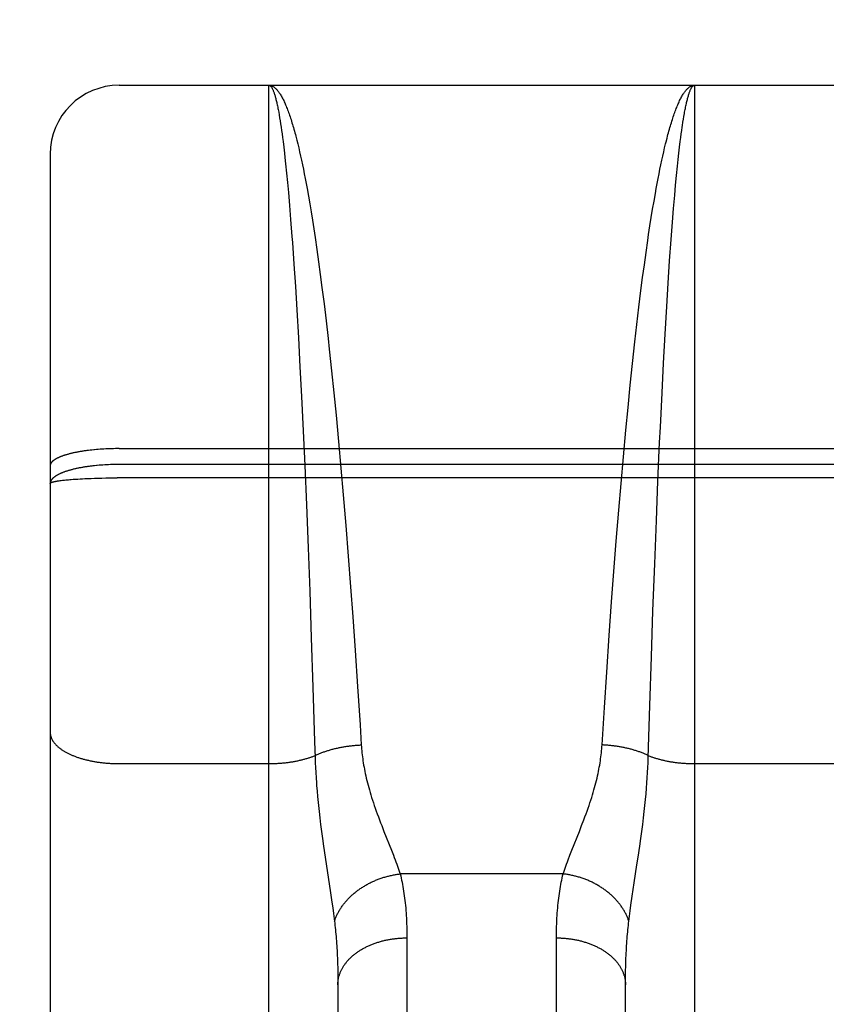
# Model space of a CAD drawing. Header units: inches. Extents: x 0 to 214, y 0 to 139.
# Tile 127 of 147: x 91.328 to 91.678, y 96.295 to 96.723. Entities that reach past the tile are written whole.
import ezdxf

# ---------------------------------------------------------------- set-up
doc = ezdxf.new("R2010")
doc.units = ezdxf.units.IN
doc.header["$LTSCALE"] = 11.786071
doc.header["$MEASUREMENT"] = 0
doc.linetypes.add('HIDDEN', pattern=[0.2, 0.1, -0.1])
doc.layers.add('MAIN_OR_RIGHT_DOOR_ASSEMBLY', color=7, linetype='CONTINUOUS')

msp = doc.modelspace()

# ---------------------------------------------------------------- linework, layer by layer
at = {"layer": 'MAIN_OR_RIGHT_DOOR_ASSEMBLY', "color": 8, "linetype": 'HIDDEN'}
for p, q in [((66.00823, 96.72308), (94.48673, 96.72308)), ((91.37123, 94.90958), (91.37123, 96.69458)), ((91.37123, 96.69458), (91.93623, 96.69458)), ((91.43623, 95.88379), (91.43623, 96.69458)), ((91.62123, 96.69458), (91.62123, 95.88379)), ((91.44052, 96.68285), (91.44073, 96.68166)), ((91.44073, 96.68166), (91.44094, 96.68042)), ((91.44094, 96.68042), (91.44115, 96.67912)), ((91.61619, 96.67845), (91.6164, 96.67978)), ((91.6164, 96.67978), (91.61661, 96.68105)), ((91.44115, 96.67912), (91.44136, 96.67776)), ((91.44136, 96.67776), (91.44157, 96.67636)), ((91.44157, 96.67636), (91.44178, 96.67489)), ((91.61598, 96.67707), (91.61619, 96.67845)), ((91.44178, 96.67489), (91.44199, 96.67338)), ((91.44199, 96.67338), (91.4422, 96.67181)), ((91.4422, 96.67181), (91.44241, 96.67018)), ((91.44797, 96.67237), (91.44838, 96.67076)), ((91.61504, 96.67018), (91.61525, 96.67181)), ((91.61525, 96.67181), (91.61546, 96.67338)), ((91.61546, 96.67338), (91.61567, 96.67489)), ((91.44241, 96.67018), (91.44272, 96.66765)), ((91.44272, 96.66765), (91.44302, 96.665)), ((91.44838, 96.67076), (91.44879, 96.6691)), ((91.44879, 96.6691), (91.44921, 96.66738)), ((91.44921, 96.66738), (91.44962, 96.66562)), ((91.60783, 96.66562), (91.60824, 96.66738)), ((91.61443, 96.665), (91.61473, 96.66765)), ((91.61473, 96.66765), (91.61504, 96.67018)), ((91.34123, 96.66458), (91.34123, 94.93958)), ((91.44302, 96.665), (91.44323, 96.66317)), ((91.44323, 96.66317), (91.44353, 96.66034)), ((91.44962, 96.66562), (91.45003, 96.6638)), ((91.45003, 96.6638), (91.45043, 96.66194)), ((91.60702, 96.66194), (91.60742, 96.6638)), ((91.60742, 96.6638), (91.60783, 96.66562)), ((91.61412, 96.66224), (91.61443, 96.665)), ((91.44353, 96.66034), (91.44394, 96.65638)), ((91.45043, 96.66194), (91.45084, 96.66002)), ((91.45084, 96.66002), (91.45124, 96.65806)), ((91.60621, 96.65806), (91.60661, 96.66002)), ((91.60661, 96.66002), (91.60702, 96.66194)), ((91.61341, 96.65536), (91.61382, 96.65937)), ((91.61382, 96.65937), (91.61412, 96.66224)), ((91.44394, 96.65638), (91.44434, 96.65223)), ((91.45124, 96.65806), (91.45165, 96.65604)), ((91.45165, 96.65604), (91.45205, 96.65398)), ((91.6054, 96.65398), (91.6058, 96.65604)), ((91.6058, 96.65604), (91.60621, 96.65806)), ((91.61301, 96.65117), (91.61341, 96.65536)), ((91.44434, 96.65223), (91.44473, 96.6479)), ((91.45205, 96.65398), (91.45245, 96.65187)), ((91.45245, 96.65187), (91.45285, 96.64972)), ((91.6046, 96.64972), (91.605, 96.65187)), ((91.605, 96.65187), (91.6054, 96.65398)), ((91.61262, 96.64678), (91.61301, 96.65117)), ((91.44473, 96.6479), (91.44523, 96.64222)), ((91.45285, 96.64972), (91.45344, 96.6464)), ((91.45344, 96.6464), (91.45403, 96.64298)), ((91.60361, 96.64413), (91.60421, 96.64752)), ((91.60421, 96.64752), (91.6046, 96.64972)), ((91.61213, 96.64105), (91.61262, 96.64678)), ((91.44523, 96.64222), (91.44571, 96.63626)), ((91.45403, 96.64298), (91.45462, 96.63947)), ((91.60303, 96.64065), (91.60361, 96.64413)), ((91.45462, 96.63947), (91.4552, 96.63585)), ((91.60187, 96.63339), (91.60244, 96.63707)), ((91.60244, 96.63707), (91.60303, 96.64065)), ((91.61164, 96.63504), (91.61213, 96.64105)), ((91.44571, 96.63626), (91.44629, 96.62877)), ((91.4552, 96.63585), (91.45578, 96.63215)), ((91.60129, 96.62963), (91.60187, 96.63339)), ((91.61107, 96.62748), (91.61164, 96.63504)), ((91.44629, 96.62877), (91.44648, 96.62619)), ((91.45578, 96.63215), (91.45635, 96.62835)), ((91.60091, 96.62707), (91.60129, 96.62963)), ((91.44648, 96.62619), (91.44713, 96.61685)), ((91.45635, 96.62835), (91.45711, 96.62316)), ((91.60016, 96.62183), (91.60091, 96.62707)), ((91.61041, 96.61821), (91.61107, 96.62748)), ((91.45711, 96.62316), (91.45785, 96.61781)), ((91.59941, 96.61645), (91.60016, 96.62183)), ((91.44713, 96.61685), (91.44777, 96.60706)), ((91.45785, 96.61781), (91.45859, 96.61232)), ((91.59867, 96.61092), (91.59941, 96.61645)), ((91.60977, 96.60849), (91.61041, 96.61821)), ((91.45859, 96.61232), (91.45932, 96.60669)), ((91.44777, 96.60706), (91.4484, 96.59686)), ((91.59795, 96.60526), (91.59867, 96.61092)), ((91.60914, 96.59834), (91.60977, 96.60849)), ((91.45932, 96.60669), (91.46022, 96.59948)), ((91.59705, 96.59801), (91.59795, 96.60526)), ((91.46022, 96.59948), (91.46111, 96.59207)), ((91.4484, 96.59686), (91.4491, 96.58473)), ((91.59617, 96.59057), (91.59705, 96.59801)), ((91.60844, 96.58627), (91.60914, 96.59834)), ((91.46111, 96.59207), (91.46197, 96.5845)), ((91.5953, 96.58296), (91.59617, 96.59057)), ((91.60776, 96.57376), (91.60844, 96.58627)), ((91.4491, 96.58473), (91.44978, 96.57216)), ((91.46197, 96.5845), (91.46249, 96.57988)), ((91.59429, 96.57363), (91.5953, 96.58296)), ((91.46249, 96.57988), (91.4635, 96.57047)), ((91.59329, 96.5641), (91.59429, 96.57363)), ((91.6071, 96.56085), (91.60776, 96.57376)), ((91.44978, 96.57216), (91.45044, 96.55922)), ((91.4635, 96.57047), (91.46448, 96.56088)), ((91.46448, 96.56088), (91.46544, 96.55113)), ((91.59232, 96.5544), (91.59329, 96.5641)), ((91.60638, 96.54597), (91.6071, 96.56085)), ((91.45044, 96.55922), (91.45115, 96.54429)), ((91.59138, 96.54457), (91.59232, 96.5544)), ((91.46544, 96.55113), (91.46653, 96.53963)), ((91.45115, 96.54429), (91.45183, 96.52919)), ((91.59032, 96.53304), (91.59138, 96.54457)), ((91.60607, 96.53928), (91.60638, 96.54597)), ((91.46653, 96.53963), (91.46757, 96.52807)), ((91.60533, 96.52241), (91.60607, 96.53928)), ((91.35783, 96.5358), (91.35709, 96.5357)), ((91.35859, 96.53589), (91.35783, 96.5358)), ((91.35936, 96.53597), (91.35859, 96.53589)), ((91.36132, 96.53616), (91.36053, 96.53609)), ((91.36212, 96.53623), (91.36132, 96.53616)), ((91.36292, 96.53629), (91.36212, 96.53623)), ((91.36373, 96.53634), (91.36292, 96.53629)), ((91.36455, 96.53639), (91.36373, 96.53634)), ((91.36537, 96.53644), (91.36455, 96.53639)), ((91.3662, 96.53647), (91.36537, 96.53644)), ((91.36703, 96.53651), (91.3662, 96.53647)), ((91.36787, 96.53653), (91.36703, 96.53651)), ((91.3687, 96.53655), (91.36787, 96.53653)), ((91.36954, 96.53657), (91.3687, 96.53655)), ((91.37038, 96.53658), (91.36954, 96.53657)), ((91.37123, 96.53658), (91.37038, 96.53658)), ((91.37123, 96.53658), (91.93665, 96.53658)), ((91.5893, 96.52143), (91.59032, 96.53304)), ((91.36252, 96.52932), (91.36171, 96.52925)), ((91.36333, 96.52938), (91.36252, 96.52932)), ((91.36414, 96.52944), (91.36333, 96.52938)), ((91.36496, 96.52949), (91.36414, 96.52944)), ((91.36579, 96.52954), (91.36496, 96.52949)), ((91.36662, 96.52957), (91.36579, 96.52954)), ((91.36745, 96.52961), (91.36662, 96.52957)), ((91.36828, 96.52963), (91.36745, 96.52961)), ((91.36912, 96.52965), (91.36828, 96.52963)), ((91.36996, 96.52967), (91.36912, 96.52965)), ((91.3708, 96.52967), (91.36996, 96.52967)), ((91.93665, 96.52967), (91.3708, 96.52967)), ((91.45183, 96.52919), (91.45254, 96.51219)), ((91.46757, 96.52807), (91.46858, 96.51643)), ((91.34517, 96.52262), (91.3456, 96.52268)), ((91.3456, 96.52268), (91.34605, 96.52273)), ((91.34605, 96.52273), (91.34652, 96.52279)), ((91.34652, 96.52279), (91.347, 96.52285)), ((91.347, 96.52285), (91.34751, 96.5229)), ((91.34751, 96.5229), (91.34803, 96.52295)), ((91.34803, 96.52295), (91.34858, 96.52301)), ((91.34858, 96.52301), (91.34914, 96.52306)), ((91.34914, 96.52306), (91.34972, 96.52311)), ((91.34972, 96.52311), (91.35031, 96.52316)), ((91.35031, 96.52316), (91.35123, 96.52323)), ((91.35123, 96.52323), (91.35219, 96.52329)), ((91.35219, 96.52329), (91.35319, 96.52335)), ((91.35319, 96.52335), (91.35421, 96.52341)), ((91.35421, 96.52341), (91.35526, 96.52347)), ((91.35526, 96.52347), (91.35635, 96.52352)), ((91.35635, 96.52352), (91.35746, 96.52357)), ((91.35746, 96.52357), (91.35897, 96.52363)), ((91.35897, 96.52363), (91.36053, 96.52368)), ((91.36053, 96.52368), (91.36211, 96.52373)), ((91.36211, 96.52373), (91.36373, 96.52377)), ((91.36373, 96.52377), (91.36537, 96.5238)), ((91.36537, 96.5238), (91.36703, 96.52382)), ((91.36703, 96.52382), (91.3687, 96.52384)), ((91.3687, 96.52384), (91.37038, 96.52384)), ((91.93707, 96.52384), (91.37038, 96.52384)), ((91.58831, 96.50976), (91.5893, 96.52143)), ((91.60463, 96.50535), (91.60533, 96.52241)), ((91.46858, 96.51643), (91.46969, 96.50308)), ((91.45254, 96.51219), (91.45329, 96.49337)), ((91.58723, 96.4964), (91.58831, 96.50976)), ((91.6039, 96.48652), (91.60463, 96.50535)), ((91.46969, 96.50308), (91.47075, 96.48974)), ((91.58619, 96.4831), (91.58723, 96.4964)), ((91.45329, 96.49337), (91.45399, 96.47458)), ((91.47075, 96.48974), (91.47176, 96.47648)), ((91.58521, 96.4699), (91.58619, 96.4831)), ((91.60316, 96.4661), (91.6039, 96.48652)), ((91.45399, 96.47458), (91.4547, 96.45432)), ((91.47176, 96.47648), (91.47272, 96.46337)), ((91.58416, 96.45527), (91.58521, 96.4699)), ((91.60247, 96.446), (91.60316, 96.4661)), ((91.47272, 96.46337), (91.47374, 96.44886)), ((91.4547, 96.45432), (91.45541, 96.43289)), ((91.58307, 96.43937), (91.58416, 96.45527)), ((91.47374, 96.44886), (91.4748, 96.43315)), ((91.60179, 96.42485), (91.60247, 96.446)), ((91.58206, 96.42397), (91.58307, 96.43937)), ((91.45541, 96.43289), (91.45614, 96.4092)), ((91.4748, 96.43315), (91.47587, 96.41649)), ((91.58103, 96.40773), (91.58206, 96.42397)), ((91.6011, 96.40208), (91.60179, 96.42485)), ((91.47587, 96.41649), (91.47642, 96.40773)), ((91.60103, 96.39999), (91.6011, 96.40208)), ((91.37123, 96.39961), (91.43663, 96.39961)), ((91.45642, 96.39999), (91.45651, 96.39786)), ((91.45651, 96.39786), (91.45662, 96.39569)), ((91.60083, 96.39569), (91.60094, 96.39786)), ((91.60094, 96.39786), (91.60103, 96.39999)), ((91.62123, 96.39961), (91.68663, 96.39961)), ((91.45662, 96.39569), (91.45676, 96.39347)), ((91.45676, 96.39347), (91.45691, 96.39121)), ((91.60054, 96.39121), (91.60069, 96.39347)), ((91.60069, 96.39347), (91.60083, 96.39569)), ((91.60016, 96.3865), (91.60036, 96.38889)), ((91.60036, 96.38889), (91.60054, 96.39121)), ((91.45719, 96.3877), (91.45741, 96.38527)), ((91.45741, 96.38527), (91.45765, 96.38276)), ((91.59993, 96.38402), (91.60016, 96.3865)), ((91.45765, 96.38276), (91.45793, 96.38014)), ((91.59937, 96.3788), (91.59967, 96.38146)), ((91.59967, 96.38146), (91.59993, 96.38402)), ((91.4584, 96.37602), (91.45876, 96.37313)), ((91.59869, 96.37313), (91.59905, 96.37602)), ((91.59905, 96.37602), (91.59937, 96.3788)), ((91.45876, 96.37313), (91.45915, 96.37012)), ((91.57118, 96.37015), (91.57217, 96.37267)), ((91.57217, 96.37267), (91.57314, 96.3752)), ((91.5983, 96.37012), (91.59869, 96.37313)), ((91.45915, 96.37012), (91.45957, 96.367)), ((91.48627, 96.37015), (91.48953, 96.36194)), ((91.56792, 96.36194), (91.57118, 96.37015)), ((91.59788, 96.367), (91.5983, 96.37012)), ((91.45957, 96.367), (91.46003, 96.36378)), ((91.46003, 96.36378), (91.46075, 96.35886)), ((91.5967, 96.35886), (91.59742, 96.36378)), ((91.59742, 96.36378), (91.59788, 96.367)), ((91.46075, 96.35886), (91.46308, 96.34337)), ((91.56634, 96.35783), (91.5671, 96.35983)), ((91.5671, 96.35983), (91.56792, 96.36194)), ((91.5962, 96.35557), (91.5967, 96.35886)), ((91.59501, 96.34772), (91.5962, 96.35557)), ((91.56414, 96.35164), (91.49331, 96.35164)), ((91.59416, 96.34199), (91.59501, 96.34772)), ((91.46308, 96.34337), (91.46367, 96.33934)), ((91.5936, 96.33807), (91.59416, 96.34199)), ((91.46367, 96.33934), (91.46402, 96.33683)), ((91.59327, 96.33562), (91.5936, 96.33807)), ((91.46402, 96.33683), (91.46434, 96.33444)), ((91.59268, 96.33108), (91.59296, 96.33329)), ((91.59296, 96.33329), (91.59327, 96.33562)), ((91.49622, 96.32508), (91.49623, 95.97993)), ((91.56123, 95.9786), (91.56123, 96.32382)), ((91.46601, 96.31508), (91.46609, 96.31285)), ((91.46609, 96.31285), (91.46615, 96.31057)), ((91.59128, 96.30941), (91.59133, 96.31172)), ((91.46615, 96.31057), (91.46619, 96.30824)), ((91.46619, 96.30824), (91.46622, 96.30586)), ((91.59124, 96.30706), (91.59128, 96.30941)), ((91.46622, 96.30586), (91.46623, 96.30344)), ((91.46623, 96.30344), (91.46622, 95.99623)), ((91.59123, 96.30466), (91.59124, 96.30706)), ((91.59123, 95.99744), (91.59123, 96.30466))]:
    msp.add_line(p, q, dxfattribs=at)
for points in [[(91.43623, 96.69458), (91.43644, 96.69457), (91.43666, 96.69455), (91.43687, 96.69451), (91.43709, 96.69446), (91.43731, 96.69439), (91.43752, 96.69431), (91.43774, 96.69421), (91.43796, 96.6941), (91.43817, 96.69397), (91.43839, 96.69383), (91.4386, 96.69367), (91.43882, 96.6935), (91.43904, 96.69332), (91.43925, 96.69311), (91.43947, 96.6929), (91.43968, 96.69267), (91.4399, 96.69242), (91.44011, 96.69216), (91.44033, 96.69188), (91.44055, 96.69159), (91.44076, 96.69129), (91.44098, 96.69097), (91.44119, 96.69063), (91.4414, 96.69028), (91.44162, 96.68992), (91.44183, 96.68954), (91.44205, 96.68915), (91.44226, 96.68874), (91.44248, 96.68831), (91.44269, 96.68788), (91.4429, 96.68743), (91.44312, 96.68696), (91.44333, 96.68648), (91.44354, 96.68599), (91.44376, 96.68548), (91.44397, 96.68495), (91.44418, 96.68442), (91.44439, 96.68387), (91.44461, 96.6833), (91.44482, 96.68272), (91.44503, 96.68213), (91.44524, 96.68152), (91.44545, 96.6809), (91.44566, 96.68026), (91.44587, 96.67961), (91.44608, 96.67895), (91.44629, 96.67827), (91.4465, 96.67758), (91.44671, 96.67688), (91.44692, 96.67616), (91.44713, 96.67543), (91.44734, 96.67468), (91.44755, 96.67392), (91.44776, 96.67315), (91.44797, 96.67237)], [(91.43623, 96.69458), (91.43633, 96.69457), (91.43644, 96.69455), (91.43655, 96.69451), (91.43666, 96.69446), (91.43677, 96.69439), (91.43687, 96.69431), (91.43698, 96.69422), (91.43709, 96.69411), (91.4372, 96.69398), (91.43731, 96.69384), (91.43741, 96.69369), (91.43752, 96.69352), (91.43763, 96.69333), (91.43774, 96.69313), (91.43785, 96.69292), (91.43795, 96.69269), (91.43806, 96.69245), (91.43817, 96.69219), (91.43828, 96.69191), (91.43839, 96.69163), (91.43849, 96.69133), (91.4386, 96.69101), (91.43871, 96.69068), (91.43882, 96.69033), (91.43892, 96.68997), (91.43903, 96.6896), (91.43914, 96.68921), (91.43924, 96.68881), (91.43935, 96.68839), (91.43946, 96.68796), (91.43956, 96.68751), (91.43967, 96.68705), (91.43978, 96.68657), (91.43988, 96.68609), (91.43999, 96.68558), (91.4401, 96.68506), (91.4402, 96.68453), (91.44031, 96.68399), (91.44042, 96.68343), (91.44052, 96.68285)], [(91.60886, 96.66993), (91.60928, 96.67157), (91.60948, 96.67237), (91.60969, 96.67315), (91.6099, 96.67392), (91.61011, 96.67468), (91.61032, 96.67543), (91.61053, 96.67616), (91.61074, 96.67688), (91.61095, 96.67758), (91.61116, 96.67827), (91.61137, 96.67895), (91.61158, 96.67961), (91.61179, 96.68026), (91.612, 96.6809), (91.61221, 96.68152), (91.61242, 96.68213), (91.61263, 96.68272), (91.61284, 96.6833), (91.61306, 96.68387), (91.61327, 96.68442), (91.61348, 96.68495), (91.61369, 96.68548), (91.61391, 96.68599), (91.61412, 96.68648), (91.61433, 96.68696), (91.61455, 96.68743), (91.61476, 96.68788), (91.61497, 96.68831), (91.61519, 96.68874), (91.6154, 96.68915), (91.61562, 96.68954), (91.61583, 96.68992), (91.61605, 96.69028), (91.61626, 96.69063), (91.61648, 96.69097), (91.61669, 96.69129), (91.61691, 96.69159), (91.61712, 96.69188), (91.61734, 96.69216), (91.61755, 96.69242), (91.61777, 96.69267), (91.61798, 96.6929), (91.6182, 96.69311), (91.61841, 96.69332), (91.61863, 96.6935), (91.61885, 96.69367), (91.61906, 96.69383), (91.61928, 96.69397), (91.61949, 96.6941), (91.61971, 96.69421), (91.61993, 96.69431), (91.62014, 96.69439), (91.62036, 96.69446), (91.62058, 96.69451), (91.62079, 96.69455), (91.62101, 96.69457), (91.62123, 96.69458)], [(91.61661, 96.68105), (91.61682, 96.68227), (91.61693, 96.68285), (91.61703, 96.68343), (91.61714, 96.68399), (91.61725, 96.68453), (91.61735, 96.68506), (91.61746, 96.68558), (91.61757, 96.68609), (91.61767, 96.68657), (91.61778, 96.68705), (91.61789, 96.68751), (91.61799, 96.68796), (91.6181, 96.68839), (91.61821, 96.68881), (91.61831, 96.68921), (91.61842, 96.6896), (91.61853, 96.68997), (91.61864, 96.69033), (91.61874, 96.69068), (91.61885, 96.69101), (91.61896, 96.69133), (91.61907, 96.69163), (91.61917, 96.69191), (91.61928, 96.69219), (91.61939, 96.69245), (91.6195, 96.69269), (91.6196, 96.69292), (91.61971, 96.69313), (91.61982, 96.69333), (91.61993, 96.69352), (91.62004, 96.69369), (91.62014, 96.69384), (91.62025, 96.69398), (91.62036, 96.69411), (91.62047, 96.69422), (91.62058, 96.69431), (91.62068, 96.69439), (91.62079, 96.69446), (91.6209, 96.69451), (91.62101, 96.69455), (91.62112, 96.69457), (91.62123, 96.69458)], [(91.61567, 96.67489), (91.61588, 96.67636), (91.61598, 96.67707)], [(91.60824, 96.66738), (91.60866, 96.6691), (91.60886, 96.66993)], [(91.35709, 96.5357), (91.35672, 96.53565), (91.35635, 96.5356), (91.35599, 96.53555), (91.35562, 96.53549), (91.35527, 96.53544), (91.35491, 96.53538), (91.35456, 96.53532), (91.35421, 96.53526), (91.35387, 96.5352), (91.35353, 96.53514), (91.35319, 96.53508), (91.35285, 96.53502), (91.35252, 96.53495), (91.3522, 96.53489), (91.35187, 96.53482), (91.35155, 96.53475), (91.35124, 96.53468), (91.35093, 96.53461), (91.35062, 96.53454), (91.35031, 96.53447), (91.35001, 96.5344), (91.34972, 96.53432), (91.34943, 96.53425), (91.34914, 96.53417), (91.34886, 96.53409), (91.34858, 96.53402), (91.34831, 96.53394), (91.34804, 96.53386), (91.34777, 96.53377), (91.34751, 96.53369), (91.34726, 96.53361), (91.34701, 96.53353), (91.34676, 96.53344), (91.34652, 96.53336), (91.34628, 96.53327), (91.34605, 96.53318), (91.34582, 96.53309), (91.3456, 96.53301), (91.34539, 96.53292), (91.34518, 96.53283), (91.34497, 96.53274), (91.34477, 96.53264), (91.34457, 96.53255), (91.34438, 96.53246), (91.3442, 96.53237), (91.34402, 96.53227), (91.34384, 96.53218), (91.34367, 96.53208), (91.34351, 96.53198), (91.34335, 96.53189), (91.3432, 96.53179), (91.34305, 96.53169), (91.34291, 96.5316), (91.34277, 96.5315), (91.34264, 96.5314), (91.34252, 96.5313), (91.3424, 96.5312), (91.34228, 96.5311), (91.34218, 96.531), (91.34207, 96.5309), (91.34198, 96.5308), (91.34189, 96.53069), (91.3418, 96.53059), (91.34172, 96.53049), (91.34165, 96.53039), (91.34158, 96.53029), (91.34152, 96.53018), (91.34146, 96.53008), (91.34141, 96.52998), (91.34137, 96.52987), (91.34133, 96.52977), (91.3413, 96.52967), (91.34127, 96.52956), (91.34125, 96.52946), (91.34124, 96.52936), (91.34123, 96.52925), (91.34123, 96.52915)], [(91.36053, 96.53609), (91.36014, 96.53605), (91.35936, 96.53597)], [(91.36053, 96.52913), (91.36013, 96.52909), (91.35974, 96.52904), (91.35936, 96.529), (91.35897, 96.52895), (91.35859, 96.5289), (91.35821, 96.52885), (91.35783, 96.5288), (91.35746, 96.52875), (91.35708, 96.5287), (91.35671, 96.52864), (91.35635, 96.52859), (91.35598, 96.52853), (91.35562, 96.52847), (91.35526, 96.52841), (91.35491, 96.52834), (91.35456, 96.52828), (91.35421, 96.52822), (91.35387, 96.52815), (91.35352, 96.52808), (91.35319, 96.52801), (91.35285, 96.52794), (91.35252, 96.52787), (91.35219, 96.5278), (91.35187, 96.52772), (91.35155, 96.52765), (91.35123, 96.52757), (91.35092, 96.52749), (91.35062, 96.52741), (91.35031, 96.52733), (91.35001, 96.52725), (91.34972, 96.52717), (91.34943, 96.52709), (91.34914, 96.527), (91.34886, 96.52692), (91.34858, 96.52683), (91.3483, 96.52674), (91.34803, 96.52665), (91.34777, 96.52656), (91.34751, 96.52647), (91.34725, 96.52638), (91.347, 96.52629), (91.34676, 96.52619), (91.34652, 96.5261), (91.34628, 96.526), (91.34605, 96.5259), (91.34582, 96.52581), (91.3456, 96.52571), (91.34539, 96.52561), (91.34517, 96.52551), (91.34497, 96.52541), (91.34477, 96.52531), (91.34457, 96.5252), (91.34438, 96.5251), (91.3442, 96.525), (91.34402, 96.52489), (91.34384, 96.52479), (91.34367, 96.52468), (91.34351, 96.52457), (91.34335, 96.52447), (91.3432, 96.52436), (91.34305, 96.52425), (91.34291, 96.52414), (91.34277, 96.52403), (91.34264, 96.52392), (91.34252, 96.52381), (91.3424, 96.5237), (91.34228, 96.52359), (91.34218, 96.52348), (91.34207, 96.52336), (91.34198, 96.52325), (91.34189, 96.52314), (91.3418, 96.52302), (91.34172, 96.52291), (91.34165, 96.5228), (91.34158, 96.52268), (91.34152, 96.52257), (91.34146, 96.52245), (91.34141, 96.52234), (91.34137, 96.52222), (91.34133, 96.52211), (91.3413, 96.52199), (91.34127, 96.52187), (91.34125, 96.52176), (91.34124, 96.52164), (91.34123, 96.52153), (91.34123, 96.52141)], [(91.36171, 96.52925), (91.36132, 96.52921), (91.36053, 96.52913)], [(91.34123, 96.52141), (91.34123, 96.52145), (91.34124, 96.52148), (91.34125, 96.52151), (91.34127, 96.52155), (91.3413, 96.52158), (91.34133, 96.52162), (91.34137, 96.52165), (91.34141, 96.52168), (91.34146, 96.52172), (91.34152, 96.52175), (91.34158, 96.52179), (91.34165, 96.52182), (91.34172, 96.52185), (91.3418, 96.52189), (91.34189, 96.52192), (91.34198, 96.52195), (91.34207, 96.52199), (91.34218, 96.52202), (91.34228, 96.52205), (91.3424, 96.52208), (91.34252, 96.52212), (91.34264, 96.52215), (91.34277, 96.52218), (91.34291, 96.52221), (91.34305, 96.52225), (91.3432, 96.52228), (91.34335, 96.52231), (91.34351, 96.52234), (91.34367, 96.52237), (91.34384, 96.5224), (91.34402, 96.52244), (91.3442, 96.52247), (91.34438, 96.5225), (91.34457, 96.52253), (91.34477, 96.52256), (91.34497, 96.52259), (91.34517, 96.52262)], [(91.34123, 96.4132), (91.34123, 96.41301), (91.34124, 96.41282), (91.34125, 96.41263), (91.34127, 96.41244), (91.3413, 96.41225), (91.34133, 96.41206), (91.34137, 96.41187), (91.34141, 96.41168), (91.34146, 96.41149), (91.34152, 96.4113), (91.34158, 96.41111), (91.34165, 96.41093), (91.34172, 96.41074), (91.3418, 96.41055), (91.34189, 96.41036), (91.34198, 96.41018), (91.34207, 96.40999), (91.34218, 96.40981), (91.34228, 96.40962), (91.3424, 96.40944), (91.34252, 96.40926), (91.34264, 96.40907), (91.34277, 96.40889), (91.34291, 96.40871), (91.34305, 96.40853), (91.3432, 96.40836), (91.34335, 96.40818), (91.34351, 96.408), (91.34367, 96.40783), (91.34384, 96.40765), (91.34402, 96.40748), (91.3442, 96.40731), (91.34438, 96.40713), (91.34457, 96.40696), (91.34477, 96.4068), (91.34497, 96.40663), (91.34517, 96.40646), (91.34539, 96.4063), (91.3456, 96.40613), (91.34582, 96.40597), (91.34605, 96.40581), (91.34628, 96.40565), (91.34652, 96.40549), (91.34676, 96.40534), (91.347, 96.40518), (91.34725, 96.40503), (91.34751, 96.40488), (91.34777, 96.40473), (91.34803, 96.40458), (91.3483, 96.40443), (91.34858, 96.40429), (91.34886, 96.40415), (91.34914, 96.404), (91.34943, 96.40386), (91.34972, 96.40373), (91.35001, 96.40359), (91.35031, 96.40346), (91.35062, 96.40333), (91.35092, 96.4032), (91.35123, 96.40307), (91.35155, 96.40294), (91.35187, 96.40282), (91.35219, 96.4027), (91.35252, 96.40258), (91.35285, 96.40246), (91.35319, 96.40234), (91.35352, 96.40223), (91.35387, 96.40212), (91.35421, 96.40201), (91.35456, 96.4019), (91.35491, 96.4018), (91.35526, 96.40169), (91.35562, 96.40159), (91.35598, 96.4015), (91.35635, 96.4014), (91.35671, 96.40131), (91.35708, 96.40122), (91.35746, 96.40113), (91.35783, 96.40104), (91.35821, 96.40096), (91.35859, 96.40088), (91.35897, 96.4008), (91.35936, 96.40072), (91.35974, 96.40065), (91.36013, 96.40057), (91.36053, 96.4005), (91.36092, 96.40044), (91.36132, 96.40037), (91.36171, 96.40031), (91.36211, 96.40025), (91.36252, 96.4002), (91.36292, 96.40014), (91.36333, 96.40009), (91.36373, 96.40004), (91.36414, 96.4), (91.36455, 96.39995), (91.36496, 96.39991), (91.36537, 96.39987), (91.36579, 96.39984), (91.3662, 96.3998), (91.36662, 96.39977), (91.36703, 96.39974), (91.36745, 96.39972), (91.36787, 96.3997), (91.36828, 96.39968), (91.3687, 96.39966), (91.36912, 96.39964), (91.36954, 96.39963), (91.36996, 96.39962), (91.37038, 96.39962), (91.3708, 96.39961), (91.37123, 96.39961)], [(91.45614, 96.4092), (91.45635, 96.40208), (91.45642, 96.39999)], [(91.45632, 96.40311), (91.45664, 96.40326), (91.45696, 96.40341), (91.45728, 96.40356), (91.45761, 96.4037), (91.45794, 96.40385), (91.45828, 96.40399), (91.45862, 96.40413), (91.45896, 96.40426), (91.45931, 96.4044), (91.45966, 96.40453), (91.46001, 96.40466), (91.46036, 96.40478), (91.46072, 96.40491), (91.46109, 96.40503), (91.46145, 96.40515), (91.46182, 96.40527), (91.46219, 96.40538), (91.46257, 96.4055), (91.46294, 96.40561), (91.46332, 96.40571), (91.4637, 96.40582), (91.46409, 96.40592), (91.46448, 96.40602), (91.46487, 96.40612), (91.46526, 96.40621), (91.46565, 96.40631), (91.46605, 96.40639), (91.46645, 96.40648), (91.46685, 96.40657), (91.46725, 96.40665), (91.46765, 96.40673), (91.46806, 96.4068), (91.46847, 96.40687), (91.46888, 96.40695), (91.46929, 96.40701), (91.4697, 96.40708), (91.47011, 96.40714), (91.47053, 96.4072), (91.47094, 96.40726), (91.47136, 96.40731), (91.47178, 96.40736), (91.4722, 96.40741), (91.47262, 96.40745), (91.47304, 96.40749), (91.47346, 96.40753), (91.47388, 96.40757), (91.4743, 96.4076), (91.47473, 96.40763), (91.47515, 96.40766), (91.47557, 96.40768), (91.476, 96.40771), (91.47642, 96.40773)], [(91.47642, 96.40773), (91.47648, 96.40688), (91.47654, 96.40603), (91.47662, 96.40517), (91.47671, 96.40431), (91.4768, 96.40344), (91.47691, 96.40256), (91.47702, 96.40168), (91.47715, 96.40079), (91.47729, 96.39989), (91.47744, 96.39898), (91.4776, 96.39806), (91.47777, 96.39714), (91.47796, 96.3962), (91.47815, 96.39525), (91.47836, 96.39429), (91.47859, 96.39331), (91.47882, 96.39232), (91.47908, 96.39131), (91.47934, 96.39029), (91.47963, 96.38925), (91.47993, 96.38818), (91.48024, 96.3871), (91.48057, 96.386), (91.48092, 96.38488), (91.48129, 96.38373), (91.48167, 96.38257), (91.48207, 96.38138), (91.48249, 96.38018), (91.48292, 96.37896), (91.48337, 96.37772), (91.48384, 96.37646), (91.48431, 96.3752), (91.48479, 96.37393), (91.48528, 96.37267), (91.48627, 96.37015)], [(91.57314, 96.3752), (91.57361, 96.37646), (91.57408, 96.37772), (91.57453, 96.37896), (91.57496, 96.38018), (91.57538, 96.38138), (91.57578, 96.38257), (91.57616, 96.38373), (91.57653, 96.38488), (91.57688, 96.386), (91.57721, 96.3871), (91.57752, 96.38818), (91.57782, 96.38925), (91.57811, 96.39029), (91.57837, 96.39131), (91.57863, 96.39232), (91.57886, 96.39331), (91.57909, 96.39429), (91.5793, 96.39525), (91.57949, 96.3962), (91.57968, 96.39714), (91.57985, 96.39806), (91.58001, 96.39898), (91.58016, 96.39989), (91.5803, 96.40079), (91.58043, 96.40168), (91.58054, 96.40256), (91.58065, 96.40344), (91.58075, 96.40431), (91.58083, 96.40517), (91.58091, 96.40603), (91.58097, 96.40688), (91.58103, 96.40773)], [(91.60113, 96.40311), (91.60081, 96.40326), (91.60049, 96.40341), (91.60017, 96.40356), (91.59984, 96.4037), (91.59951, 96.40385), (91.59917, 96.40399), (91.59883, 96.40413), (91.59849, 96.40426), (91.59814, 96.4044), (91.5978, 96.40453), (91.59744, 96.40466), (91.59709, 96.40478), (91.59673, 96.40491), (91.59636, 96.40503), (91.596, 96.40515), (91.59563, 96.40527), (91.59526, 96.40538), (91.59489, 96.4055), (91.59451, 96.40561), (91.59413, 96.40571), (91.59375, 96.40582), (91.59336, 96.40592), (91.59297, 96.40602), (91.59258, 96.40612), (91.59219, 96.40621), (91.5918, 96.40631), (91.5914, 96.40639), (91.591, 96.40648), (91.5906, 96.40657), (91.5902, 96.40665), (91.5898, 96.40673), (91.58939, 96.4068), (91.58898, 96.40687), (91.58857, 96.40695), (91.58816, 96.40701), (91.58775, 96.40708), (91.58734, 96.40714), (91.58692, 96.4072), (91.58651, 96.40726), (91.58609, 96.40731), (91.58567, 96.40736), (91.58525, 96.40741), (91.58483, 96.40745), (91.58441, 96.40749), (91.58399, 96.40753), (91.58357, 96.40757), (91.58315, 96.4076), (91.58272, 96.40763), (91.5823, 96.40766), (91.58188, 96.40768), (91.58145, 96.40771), (91.58103, 96.40773)], [(91.43663, 96.39961), (91.43704, 96.39962), (91.43745, 96.39962), (91.43786, 96.39963), (91.43826, 96.39964), (91.43867, 96.39966), (91.43908, 96.39967), (91.43948, 96.39969), (91.43989, 96.39971), (91.44029, 96.39974), (91.44069, 96.39976), (91.4411, 96.39979), (91.4415, 96.39982), (91.4419, 96.39986), (91.4423, 96.39989), (91.4427, 96.39993), (91.4431, 96.39997), (91.44349, 96.40002), (91.44389, 96.40006), (91.44428, 96.40011), (91.44467, 96.40016), (91.44506, 96.40021), (91.44545, 96.40027), (91.44584, 96.40033), (91.44623, 96.40039), (91.44661, 96.40045), (91.44699, 96.40052), (91.44737, 96.40058), (91.44775, 96.40065), (91.44812, 96.40073), (91.4485, 96.4008), (91.44887, 96.40088), (91.44924, 96.40096), (91.4496, 96.40104), (91.44997, 96.40112), (91.45033, 96.40121), (91.45069, 96.40129), (91.45104, 96.40138), (91.4514, 96.40148), (91.45175, 96.40157), (91.45209, 96.40167), (91.45244, 96.40177), (91.45278, 96.40187), (91.45312, 96.40197), (91.45345, 96.40208), (91.45379, 96.40218), (91.45412, 96.40229), (91.45444, 96.4024), (91.45476, 96.40252), (91.45508, 96.40263), (91.4554, 96.40275), (91.45571, 96.40287), (91.45602, 96.40299), (91.45632, 96.40311)], [(91.60113, 96.40311), (91.60143, 96.40299), (91.60174, 96.40287), (91.60205, 96.40275), (91.60237, 96.40263), (91.60269, 96.40252), (91.60301, 96.4024), (91.60333, 96.40229), (91.60366, 96.40218), (91.604, 96.40208), (91.60433, 96.40197), (91.60467, 96.40187), (91.60501, 96.40177), (91.60536, 96.40167), (91.6057, 96.40157), (91.60605, 96.40148), (91.60641, 96.40138), (91.60676, 96.40129), (91.60712, 96.40121), (91.60748, 96.40112), (91.60785, 96.40104), (91.60821, 96.40096), (91.60858, 96.40088), (91.60895, 96.4008), (91.60933, 96.40073), (91.6097, 96.40065), (91.61008, 96.40058), (91.61046, 96.40052), (91.61084, 96.40045), (91.61122, 96.40039), (91.61161, 96.40033), (91.612, 96.40027), (91.61239, 96.40021), (91.61278, 96.40016), (91.61317, 96.40011), (91.61356, 96.40006), (91.61396, 96.40002), (91.61435, 96.39997), (91.61475, 96.39993), (91.61515, 96.39989), (91.61555, 96.39986), (91.61595, 96.39982), (91.61635, 96.39979), (91.61676, 96.39976), (91.61716, 96.39974), (91.61756, 96.39971), (91.61797, 96.39969), (91.61837, 96.39967), (91.61878, 96.39966), (91.61919, 96.39964), (91.61959, 96.39963), (91.62, 96.39962), (91.62041, 96.39962), (91.62082, 96.39961), (91.62123, 96.39961)], [(91.45691, 96.39121), (91.457, 96.39005), (91.45719, 96.3877)], [(91.45793, 96.38014), (91.45808, 96.3788), (91.4584, 96.37602)], [(91.48953, 96.36194), (91.49035, 96.35983), (91.49074, 96.35882), (91.49111, 96.35783), (91.49147, 96.35688), (91.49182, 96.35594), (91.49214, 96.35504), (91.49246, 96.35415), (91.49276, 96.35329), (91.49304, 96.35245), (91.49331, 96.35164)], [(91.56414, 96.35164), (91.56441, 96.35245), (91.56469, 96.35329), (91.56499, 96.35415), (91.56531, 96.35504), (91.56564, 96.35594), (91.56598, 96.35688), (91.56634, 96.35783)], [(91.46477, 96.33108), (91.46488, 96.33141), (91.465, 96.33175), (91.46512, 96.33208), (91.46525, 96.33241), (91.46538, 96.33274), (91.46552, 96.33307), (91.46567, 96.3334), (91.46582, 96.33373), (91.46598, 96.33406), (91.46614, 96.33438), (91.46631, 96.33471), (91.46648, 96.33503), (91.46666, 96.33535), (91.46684, 96.33567), (91.46703, 96.33599), (91.46723, 96.33631), (91.46743, 96.33663), (91.46763, 96.33694), (91.46784, 96.33725), (91.46806, 96.33756), (91.46828, 96.33787), (91.4685, 96.33818), (91.46874, 96.33848), (91.46897, 96.33879), (91.46921, 96.33909), (91.46946, 96.33939), (91.46971, 96.33968), (91.46996, 96.33998), (91.47022, 96.34027), (91.47049, 96.34056), (91.47076, 96.34084), (91.47103, 96.34113), (91.47131, 96.34141), (91.47159, 96.34168), (91.47188, 96.34196), (91.47217, 96.34223), (91.47247, 96.3425), (91.47277, 96.34277), (91.47307, 96.34303), (91.47338, 96.3433), (91.47369, 96.34355), (91.47401, 96.34381), (91.47433, 96.34406), (91.47466, 96.34431), (91.47498, 96.34455), (91.47532, 96.3448), (91.47565, 96.34503), (91.47599, 96.34527), (91.47633, 96.3455), (91.47668, 96.34573), (91.47703, 96.34595), (91.47738, 96.34618), (91.47774, 96.34639), (91.4781, 96.34661), (91.47846, 96.34682), (91.47882, 96.34702), (91.47919, 96.34723), (91.47956, 96.34742), (91.47994, 96.34762), (91.48031, 96.34781), (91.48069, 96.348), (91.48107, 96.34818), (91.48146, 96.34836), (91.48184, 96.34853), (91.48223, 96.3487), (91.48262, 96.34887), (91.48302, 96.34903), (91.48341, 96.34919), (91.48381, 96.34934), (91.48421, 96.34949), (91.48461, 96.34964), (91.48501, 96.34978), (91.48542, 96.34991), (91.48582, 96.35004), (91.48623, 96.35017), (91.48664, 96.3503), (91.48705, 96.35041), (91.48746, 96.35053), (91.48788, 96.35064), (91.48829, 96.35074), (91.48871, 96.35084), (91.48912, 96.35094), (91.48954, 96.35103), (91.48996, 96.35112), (91.49037, 96.3512), (91.49079, 96.35127), (91.49121, 96.35135), (91.49163, 96.35141), (91.49205, 96.35148), (91.49247, 96.35154), (91.49289, 96.35159), (91.49331, 96.35164)], [(91.49331, 96.35164), (91.49353, 96.35076), (91.49374, 96.34986), (91.49394, 96.34896), (91.49413, 96.34803), (91.49432, 96.34709), (91.49449, 96.34614), (91.49466, 96.34517), (91.49482, 96.34419), (91.49497, 96.34319), (91.49511, 96.34217), (91.49525, 96.34114), (91.49537, 96.3401), (91.49549, 96.33904), (91.4956, 96.33796), (91.4957, 96.33687), (91.49579, 96.33576), (91.49587, 96.33464), (91.49595, 96.3335), (91.49601, 96.33234), (91.49607, 96.33117), (91.49612, 96.32998), (91.49616, 96.32878), (91.49619, 96.32757), (91.49621, 96.32633), (91.49622, 96.32508)], [(91.56123, 96.32382), (91.56123, 96.32508), (91.56124, 96.32633), (91.56126, 96.32757), (91.56129, 96.32878), (91.56133, 96.32998), (91.56138, 96.33117), (91.56144, 96.33234), (91.5615, 96.3335), (91.56158, 96.33464), (91.56166, 96.33576), (91.56175, 96.33687), (91.56185, 96.33796), (91.56196, 96.33904), (91.56208, 96.3401), (91.5622, 96.34114), (91.56234, 96.34217), (91.56248, 96.34319), (91.56263, 96.34419), (91.56279, 96.34517), (91.56296, 96.34614), (91.56313, 96.34709), (91.56332, 96.34803), (91.56351, 96.34896), (91.56371, 96.34986), (91.56392, 96.35076), (91.56414, 96.35164)], [(91.59268, 96.33108), (91.59257, 96.33141), (91.59245, 96.33175), (91.59233, 96.33208), (91.5922, 96.33241), (91.59207, 96.33274), (91.59193, 96.33307), (91.59178, 96.3334), (91.59163, 96.33373), (91.59147, 96.33406), (91.59131, 96.33438), (91.59114, 96.33471), (91.59097, 96.33503), (91.59079, 96.33535), (91.59061, 96.33567), (91.59042, 96.33599), (91.59022, 96.33631), (91.59002, 96.33663), (91.58982, 96.33694), (91.58961, 96.33725), (91.58939, 96.33756), (91.58917, 96.33787), (91.58895, 96.33818), (91.58871, 96.33848), (91.58848, 96.33879), (91.58824, 96.33909), (91.58799, 96.33939), (91.58774, 96.33968), (91.58749, 96.33998), (91.58723, 96.34027), (91.58696, 96.34056), (91.58669, 96.34084), (91.58642, 96.34113), (91.58614, 96.34141), (91.58586, 96.34168), (91.58557, 96.34196), (91.58528, 96.34223), (91.58498, 96.3425), (91.58468, 96.34277), (91.58438, 96.34303), (91.58407, 96.3433), (91.58376, 96.34355), (91.58344, 96.34381), (91.58312, 96.34406), (91.5828, 96.34431), (91.58247, 96.34455), (91.58214, 96.3448), (91.5818, 96.34503), (91.58146, 96.34527), (91.58112, 96.3455), (91.58077, 96.34573), (91.58042, 96.34595), (91.58007, 96.34618), (91.57971, 96.34639), (91.57936, 96.34661), (91.57899, 96.34682), (91.57863, 96.34702), (91.57826, 96.34723), (91.57789, 96.34742), (91.57752, 96.34762), (91.57714, 96.34781), (91.57676, 96.348), (91.57638, 96.34818), (91.57599, 96.34836), (91.57561, 96.34853), (91.57522, 96.3487), (91.57483, 96.34887), (91.57443, 96.34903), (91.57404, 96.34919), (91.57364, 96.34934), (91.57324, 96.34949), (91.57284, 96.34964), (91.57244, 96.34978), (91.57203, 96.34991), (91.57163, 96.35004), (91.57122, 96.35017), (91.57081, 96.3503), (91.5704, 96.35041), (91.56999, 96.35053), (91.56957, 96.35064), (91.56916, 96.35074), (91.56875, 96.35084), (91.56833, 96.35094), (91.56791, 96.35103), (91.56749, 96.35112), (91.56708, 96.3512), (91.56666, 96.35127), (91.56624, 96.35135), (91.56582, 96.35141), (91.5654, 96.35148), (91.56498, 96.35154), (91.56456, 96.35159), (91.56414, 96.35164)], [(91.46434, 96.33444), (91.46463, 96.33217), (91.46477, 96.33108)], [(91.46477, 96.33108), (91.46488, 96.33017), (91.46498, 96.32925), (91.46508, 96.32832), (91.46518, 96.32738), (91.46527, 96.32643), (91.46536, 96.32546), (91.46544, 96.32448), (91.46552, 96.32348), (91.4656, 96.32248), (91.46567, 96.32146), (91.46574, 96.32043), (91.4658, 96.31938), (91.46586, 96.31832), (91.46591, 96.31725), (91.46596, 96.31617), (91.46601, 96.31508)], [(91.59133, 96.31172), (91.5914, 96.31397), (91.59144, 96.31508), (91.59149, 96.31617), (91.59154, 96.31725), (91.59159, 96.31832), (91.59165, 96.31938), (91.59171, 96.32043), (91.59178, 96.32146), (91.59185, 96.32248), (91.59193, 96.32348), (91.59201, 96.32448), (91.59209, 96.32546), (91.59218, 96.32643), (91.59227, 96.32738), (91.59237, 96.32832), (91.59247, 96.32925), (91.59257, 96.33017), (91.59268, 96.33108)], [(91.46623, 96.30344), (91.46623, 96.30372), (91.46624, 96.30401), (91.46625, 96.30429), (91.46627, 96.30458), (91.4663, 96.30487), (91.46633, 96.30515), (91.46637, 96.30543), (91.46641, 96.30572), (91.46646, 96.306), (91.46652, 96.30629), (91.46658, 96.30657), (91.46665, 96.30685), (91.46672, 96.30713), (91.4668, 96.30741), (91.46689, 96.30769), (91.46698, 96.30797), (91.46707, 96.30825), (91.46718, 96.30853), (91.46728, 96.3088), (91.4674, 96.30908), (91.46752, 96.30935), (91.46764, 96.30963), (91.46777, 96.3099), (91.46791, 96.31017), (91.46805, 96.31044), (91.4682, 96.31071), (91.46835, 96.31097), (91.46851, 96.31124), (91.46867, 96.3115), (91.46884, 96.31176), (91.46902, 96.31202), (91.4692, 96.31228), (91.46938, 96.31254), (91.46957, 96.31279), (91.46977, 96.31304), (91.46997, 96.3133), (91.47017, 96.31354), (91.47039, 96.31379), (91.4706, 96.31404), (91.47082, 96.31428), (91.47105, 96.31452), (91.47128, 96.31476), (91.47152, 96.315), (91.47176, 96.31523), (91.472, 96.31546), (91.47225, 96.31569), (91.47251, 96.31592), (91.47277, 96.31614), (91.47303, 96.31637), (91.4733, 96.31659), (91.47358, 96.3168), (91.47386, 96.31702), (91.47414, 96.31723), (91.47443, 96.31744), (91.47472, 96.31764), (91.47501, 96.31785), (91.47531, 96.31805), (91.47562, 96.31825), (91.47592, 96.31844), (91.47623, 96.31863), (91.47655, 96.31882), (91.47687, 96.31901), (91.47719, 96.31919), (91.47752, 96.31937), (91.47785, 96.31955), (91.47819, 96.31972), (91.47852, 96.31989), (91.47887, 96.32006), (91.47921, 96.32022), (91.47956, 96.32038), (91.47991, 96.32054), (91.48026, 96.32069), (91.48062, 96.32084), (91.48098, 96.32099), (91.48135, 96.32113), (91.48171, 96.32127), (91.48208, 96.32141), (91.48246, 96.32154), (91.48283, 96.32167), (91.48321, 96.3218), (91.48359, 96.32192), (91.48397, 96.32204), (91.48436, 96.32215), (91.48474, 96.32227), (91.48513, 96.32237), (91.48553, 96.32248), (91.48592, 96.32258), (91.48632, 96.32267), (91.48671, 96.32277), (91.48711, 96.32285), (91.48752, 96.32294), (91.48792, 96.32302), (91.48833, 96.3231), (91.48873, 96.32317), (91.48914, 96.32324), (91.48955, 96.32331), (91.48996, 96.32337), (91.49037, 96.32343), (91.49079, 96.32348), (91.4912, 96.32353), (91.49162, 96.32358), (91.49203, 96.32362), (91.49245, 96.32366), (91.49287, 96.32369), (91.49328, 96.32372), (91.4937, 96.32375), (91.49412, 96.32377), (91.49454, 96.32379), (91.49496, 96.3238), (91.49538, 96.32381), (91.4958, 96.32382), (91.49623, 96.32382)], [(91.56123, 96.32382), (91.56165, 96.32382), (91.56207, 96.32381), (91.56249, 96.3238), (91.56291, 96.32379), (91.56333, 96.32377), (91.56375, 96.32375), (91.56417, 96.32372), (91.56458, 96.32369), (91.565, 96.32366), (91.56542, 96.32362), (91.56584, 96.32358), (91.56625, 96.32353), (91.56666, 96.32348), (91.56708, 96.32343), (91.56749, 96.32337), (91.5679, 96.32331), (91.56831, 96.32324), (91.56872, 96.32317), (91.56913, 96.3231), (91.56953, 96.32302), (91.56993, 96.32294), (91.57034, 96.32285), (91.57074, 96.32277), (91.57113, 96.32267), (91.57153, 96.32258), (91.57192, 96.32248), (91.57232, 96.32237), (91.57271, 96.32227), (91.57309, 96.32215), (91.57348, 96.32204), (91.57386, 96.32192), (91.57424, 96.3218), (91.57462, 96.32167), (91.57499, 96.32154), (91.57537, 96.32141), (91.57574, 96.32127), (91.5761, 96.32113), (91.57647, 96.32099), (91.57683, 96.32084), (91.57719, 96.32069), (91.57754, 96.32054), (91.57789, 96.32038), (91.57824, 96.32022), (91.57859, 96.32006), (91.57893, 96.31989), (91.57926, 96.31972), (91.5796, 96.31955), (91.57993, 96.31937), (91.58026, 96.31919), (91.58058, 96.31901), (91.5809, 96.31882), (91.58122, 96.31863), (91.58153, 96.31844), (91.58184, 96.31825), (91.58214, 96.31805), (91.58244, 96.31785), (91.58273, 96.31764), (91.58303, 96.31744), (91.58331, 96.31723), (91.58359, 96.31702), (91.58387, 96.3168), (91.58415, 96.31659), (91.58442, 96.31637), (91.58468, 96.31614), (91.58494, 96.31592), (91.5852, 96.31569), (91.58545, 96.31546), (91.58569, 96.31523), (91.58593, 96.315), (91.58617, 96.31476), (91.5864, 96.31452), (91.58663, 96.31428), (91.58685, 96.31404), (91.58706, 96.31379), (91.58728, 96.31354), (91.58748, 96.3133), (91.58768, 96.31304), (91.58788, 96.31279), (91.58807, 96.31254), (91.58825, 96.31228), (91.58843, 96.31202), (91.58861, 96.31176), (91.58878, 96.3115), (91.58894, 96.31124), (91.5891, 96.31097), (91.58925, 96.31071), (91.5894, 96.31044), (91.58954, 96.31017), (91.58968, 96.3099), (91.58981, 96.30963), (91.58993, 96.30935), (91.59005, 96.30908), (91.59017, 96.3088), (91.59027, 96.30853), (91.59038, 96.30825), (91.59047, 96.30797), (91.59056, 96.30769), (91.59065, 96.30741), (91.59073, 96.30713), (91.5908, 96.30685), (91.59087, 96.30657), (91.59093, 96.30629), (91.59099, 96.306), (91.59104, 96.30572), (91.59108, 96.30543), (91.59112, 96.30515), (91.59115, 96.30487), (91.59118, 96.30458), (91.5912, 96.30429), (91.59121, 96.30401), (91.59122, 96.30372), (91.59123, 96.30344)]]:
    msp.add_lwpolyline(points, dxfattribs=at)
msp.add_arc((91.37123, 96.66458), 0.03, 90, 180, dxfattribs=at)

doc.saveas('drawing.dxf')
